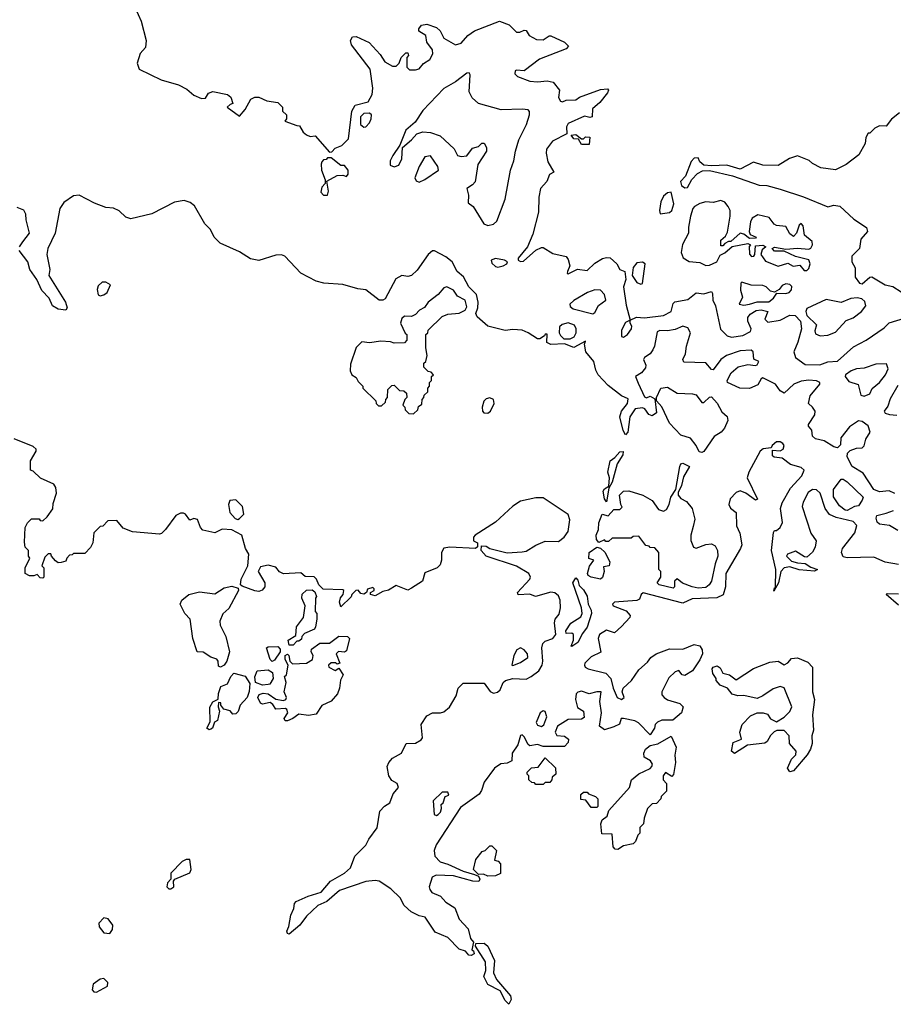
# Model space of a CAD drawing. Extents: x 2293830 to 2387798, y 66850 to 233222.
# Tile 129 of 192: x 2325634 to 2330207, y 215770 to 220923. Entities that reach past the tile are written whole.
import ezdxf

# ---------------------------------------------------------------- set-up
doc = ezdxf.new("R2010")
doc.units = 0

msp = doc.modelspace()

# ---------------------------------------------------------------- linework, layer by layer
at = {"layer": '0CON05XD'}
for points in [[(2326238.9, 220985), (2326270, 220915), (2326295.8, 220814.2), (2326291.7, 220778.3), (2326265, 220746.7), (2326248.1, 220695), (2326259.2, 220665), (2326375, 220608.9), (2326465, 220582), (2326508.8, 220558.8), (2326545, 220527.5), (2326585, 220510), (2326607, 220513), (2326621.7, 220538.3), (2326645, 220547.5), (2326721.7, 220531.7), (2326738.3, 220518.3), (2326750, 220485), (2326735, 220480), (2326720, 220465), (2326785, 220417.5), (2326815, 220452.5), (2326843.6, 220506.4), (2326865, 220517.5), (2326885, 220517.5), (2326928.3, 220498.3), (2326985, 220490), (2327010, 220465), (2327010, 220445), (2327030, 220425), (2327030, 220405), (2327021.7, 220391.7), (2327085, 220370), (2327098.3, 220368.3), (2327117.5, 220335), (2327135, 220320), (2327155, 220312.5), (2327180, 220315), (2327255, 220230), (2327268.3, 220231.7), (2327285, 220250), (2327320, 220265), (2327355, 220300), (2327372.5, 220445), (2327390, 220475), (2327457.7, 220492.3), (2327478.3, 220531.7), (2327482.5, 220565), (2327468.8, 220665), (2327371.3, 220791.3), (2327365.7, 220815), (2327376.6, 220833.4), (2327395, 220834.5), (2327463.7, 220803.7), (2327521.5, 220741.5), (2327545, 220702.5), (2327585, 220680), (2327605, 220680), (2327620, 220695), (2327630, 220725), (2327655, 220750), (2327665, 220750), (2327670, 220735), (2327660, 220725), (2327660, 220675), (2327675, 220660), (2327705, 220660), (2327725, 220666.7), (2327747, 220693), (2327780.8, 220715), (2327796.7, 220745), (2327794.3, 220765), (2327765.6, 220805), (2327760.5, 220840.5), (2327723, 220863), (2327723.3, 220875), (2327736.4, 220893.6), (2327765, 220900), (2327815, 220882.9), (2327834.3, 220865), (2327855, 220826.9), (2327915, 220791.2), (2327945, 220800.4), (2327979.2, 220840.8), (2328014.4, 220865), (2328145, 220914.5), (2328196.8, 220896.8), (2328235, 220857.8), (2328252.5, 220857.5), (2328275, 220868.6), (2328285, 220866), (2328300.4, 220840.4), (2328339.8, 220819.8), (2328375, 220818.2), (2328405, 220838.6), (2328415, 220838.8), (2328486, 220805), (2328507.5, 220785), (2328495, 220771.2), (2328355, 220715.6), (2328275, 220656.2), (2328235, 220658.8), (2328227.5, 220655), (2328225, 220640), (2328240, 220625), (2328305, 220601.5), (2328345, 220598.5), (2328395, 220603.8), (2328425.8, 220595.8), (2328458.9, 220555), (2328454.3, 220515), (2328465, 220496.7), (2328475, 220494), (2328495, 220502.5), (2328545, 220503.3), (2328565, 220517.1), (2328675, 220557.5), (2328711.2, 220561.2), (2328716.7, 220555), (2328710.3, 220539.7), (2328671.1, 220488.9), (2328632.6, 220457.4), (2328630, 220415), (2328618.3, 220411.7), (2328591.4, 220418.6), (2328505, 220380), (2328496.9, 220363.1), (2328497.5, 220325), (2328422.7, 220287.3), (2328391.8, 220245), (2328390, 220225), (2328399.2, 220179.2), (2328430, 220125), (2328407, 220113), (2328393.6, 220076.4), (2328359.7, 220040.3), (2328350.9, 219995), (2328350.4, 219915), (2328319.8, 219800.2), (2328291.4, 219735), (2328244, 219675), (2328242.5, 219665), (2328255, 219656.7), (2328270.7, 219659.3), (2328335, 219716.2), (2328365, 219731.2), (2328375, 219730), (2328425, 219700), (2328493.9, 219683.9), (2328505, 219667.5), (2328514, 219635), (2328501.2, 219605), (2328500, 219595), (2328505, 219593.8), (2328553.3, 219616.7), (2328605, 219610), (2328645, 219648.8), (2328685, 219672.9), (2328705, 219679.2), (2328725, 219676.4), (2328759.1, 219645), (2328775, 219615.6), (2328801.8, 219605), (2328806.1, 219563.9), (2328794.7, 219525), (2328808.5, 219428.5), (2328830, 219350), (2328863.3, 219366.7), (2328905, 219362), (2329005, 219375.4), (2329044, 219396), (2329055, 219438), (2329063.4, 219446.6), (2329132.1, 219457.9), (2329175, 219493.8), (2329215, 219488.5), (2329255, 219500), (2329260.7, 219490.7), (2329261.6, 219455), (2329276.8, 219425), (2329302.7, 219302.7), (2329338.1, 219268.1), (2329360.8, 219260.8), (2329420, 219270), (2329459.5, 219290.5), (2329463.1, 219305), (2329445.3, 219345), (2329445.3, 219365), (2329458.5, 219381.5), (2329489.6, 219400.4), (2329515, 219404.7), (2329550, 219395), (2329534.6, 219355.4), (2329550.9, 219340.9), (2329615, 219351.1), (2329665, 219377.4), (2329693.3, 219375), (2329720.5, 219345), (2329726, 219305), (2329707.5, 219235), (2329687, 219185), (2329694.8, 219154.8), (2329745, 219119.3), (2329823.3, 219116.7), (2329865, 219132.8), (2329915, 219135.5), (2329998.5, 219211.5), (2330065, 219246.7), (2330159.8, 219310.2), (2330185, 219337.2), (2330265, 219361.3)], [(2328085, 219846.4), (2328115, 219852.9), (2328131.7, 219868.3), (2328175.4, 219984.6), (2328202.5, 220135), (2328220.5, 220185), (2328228.8, 220235), (2328246.2, 220295), (2328286.4, 220375), (2328303.3, 220425), (2328303.2, 220443.2), (2328295, 220451.4), (2328264.5, 220455.5), (2328155, 220451.9), (2328034.8, 220484.8), (2328003.3, 220513.3), (2327987.1, 220545), (2327992, 220635), (2327987.5, 220645), (2327975, 220644), (2327915, 220598.1), (2327855, 220562.2), (2327745, 220447.5), (2327703.6, 220386.4), (2327655, 220345.7), (2327624.1, 220265.9), (2327587.8, 220212.2), (2327573.3, 220185), (2327572.4, 220162.4), (2327595, 220152.9), (2327619.1, 220160.9), (2327633.8, 220195), (2327637.5, 220255), (2327685, 220293.8), (2327713.6, 220326.4), (2327745, 220335.7), (2327785, 220333.1), (2327835.5, 220315.5), (2327907.7, 220247.7), (2327925, 220212.5), (2327945, 220207.5), (2327975, 220210), (2328005, 220250), (2328035, 220260), (2328053, 220277), (2328065, 220277.5), (2328077.5, 220255), (2328077.5, 220235), (2328032.5, 220165), (2328017.5, 220075), (2328005, 220058.8), (2327975, 220040), (2327983.8, 220005), (2327982, 219965), (2328007.9, 219945), (2328064.3, 219854.3), (2328085, 219846.4)], [(2327435, 220360), (2327445, 220362.5), (2327465, 220383.3), (2327473.8, 220405), (2327475.8, 220425.8), (2327465, 220433.3), (2327435, 220432.5), (2327417.5, 220415), (2327417.5, 220375), (2327435, 220360)], [(2330240, 220435), (2330197, 220403), (2330170, 220365), (2330135, 220367.5), (2330110, 220355), (2330085, 220330), (2330075, 220330), (2330063.6, 220306.4), (2330060, 220275), (2330027.5, 220215), (2329960, 220165), (2329905, 220137.5), (2329828.3, 220148.3), (2329785, 220170), (2329767, 220187), (2329705, 220210), (2329663, 220197), (2329605, 220160), (2329525, 220162.5), (2329475, 220177.5), (2329405, 220140), (2329335, 220162.5), (2329255, 220157.5), (2329215, 220162.5), (2329195, 220180), (2329185, 220200), (2329165, 220197.5), (2329149.3, 220180.7), (2329120, 220105), (2329093, 220077), (2329097.5, 220055), (2329115, 220042.5), (2329130, 220045), (2329152.5, 220087.5), (2329181.7, 220118.3), (2329208.3, 220131.7), (2329245, 220134), (2329365, 220105.8), (2329505, 220057.9), (2329545, 220055.5), (2329615, 220036.5), (2329736.2, 219996.2), (2329865, 219943.3), (2329895, 219952.9), (2329927.9, 219947.9), (2329999.7, 219879.7), (2330066, 219835), (2330072.5, 219815), (2330036.7, 219775), (2330030, 219725), (2329990, 219685), (2329990, 219655), (2330007.5, 219625), (2330007.5, 219575), (2330030, 219545), (2330045, 219540), (2330083.9, 219576.1), (2330095, 219576.7), (2330165, 219535.8), (2330205, 219526.5), (2330248.1, 219498.1)], [(2328615, 220270), (2328575, 220270), (2328558.3, 220298.3), (2328535, 220300), (2328521.2, 220318.8), (2328545, 220322.5), (2328575, 220300), (2328585, 220300), (2328595, 220310), (2328618.3, 220308.3), (2328615, 220270)], [(2327245, 220004.2), (2327251.2, 220025), (2327241.7, 220078.3), (2327295, 220107.5), (2327325, 220110), (2327345, 220102.5), (2327352.5, 220115), (2327352.5, 220135), (2327335, 220160), (2327315, 220160), (2327265, 220200), (2327245, 220200), (2327238.3, 220191.7), (2327225, 220190), (2327215, 220180), (2327212.7, 220167.3), (2327214.4, 220135), (2327233.8, 220085), (2327232.5, 220065), (2327215, 220046.2), (2327210.7, 220020.7), (2327223.8, 220005), (2327245, 220004.2)], [(2327725, 220073.5), (2327755, 220086.2), (2327827.1, 220135), (2327822.5, 220155), (2327785, 220210), (2327755, 220205.8), (2327724.4, 220155), (2327702.9, 220095), (2327709.4, 220079.4), (2327725, 220073.5)], [(2326495, 219977.5), (2326445, 219967.5), (2326325, 219907.5), (2326215, 219881.2), (2326189.5, 219889.5), (2326155, 219923.3), (2326125, 219936.4), (2326085, 219939.5), (2326025, 219963.1), (2325945.3, 220005.3), (2325915, 220000.5), (2325865, 219965.6), (2325843.6, 219935), (2325820, 219805), (2325780.5, 219725), (2325776.2, 219695), (2325791.8, 219615), (2325785.6, 219585), (2325873.1, 219445), (2325882, 219415), (2325875, 219403.3), (2325835, 219407.5), (2325806.2, 219425), (2325788.1, 219465), (2325750, 219505), (2325723.2, 219563.2), (2325687.1, 219615), (2325676.9, 219655), (2325631.4, 219715)], [(2328987.5, 219907.5), (2329035, 219914.6), (2329048.5, 219925), (2329058.6, 219958.6), (2329045, 220020), (2329025, 220016.7), (2329005, 220000), (2328990.7, 219969.3), (2328983.6, 219923.6), (2328987.5, 219907.5)], [(2325633.3, 219735), (2325649.5, 219760.5), (2325684.4, 219805), (2325667.5, 219875), (2325666.1, 219906.1), (2325656.1, 219926.1), (2325620.5, 219940.5)], [(2330215, 218442.7), (2330185, 218456.8), (2330135, 218452.5), (2330104.4, 218465), (2330049.1, 218549.1), (2329991.5, 218585), (2329966.5, 218635), (2329967.8, 218655), (2329981.6, 218668.4), (2330015, 218680.9), (2330045, 218683.2), (2330055, 218693.1), (2330062.6, 218727.4), (2330086.2, 218765), (2330075, 218797.1), (2330045, 218820), (2330025, 218823.3), (2329978.3, 218791.7), (2329933.1, 218735), (2329931.2, 218698.8), (2329915, 218682.9), (2329895, 218687.5), (2329845, 218718.8), (2329799.5, 218729.5), (2329783.3, 218743.3), (2329780, 218775), (2329763.3, 218795), (2329763.3, 218805), (2329796.5, 218855), (2329797.3, 218875), (2329785, 218895.7), (2329762.5, 218915), (2329771.8, 218955), (2329822.2, 219015), (2329822.5, 219025), (2329805, 219032.9), (2329765, 219036.2), (2329725, 219031.6), (2329687.1, 219015), (2329635, 218968.8), (2329615, 218981.2), (2329590.6, 219015), (2329525, 219049.2), (2329515, 219043.8), (2329497.8, 219012.2), (2329455, 218992.5), (2329403.8, 218993.8), (2329340, 219025), (2329337.5, 219035), (2329357.7, 219075), (2329394.5, 219105.5), (2329445, 219118), (2329485, 219113.3), (2329495, 219117.5), (2329502.5, 219135), (2329477, 219147), (2329473.1, 219185), (2329462.8, 219192.8), (2329405, 219190), (2329334, 219165), (2329304.4, 219145), (2329265, 219090), (2329255, 219092.5), (2329225, 219126.7), (2329110.6, 219130.6), (2329105.6, 219145), (2329120, 219175), (2329124.1, 219215), (2329145.4, 219285), (2329131.2, 219311.2), (2329105, 219319.7), (2329065, 219301.6), (2329024.5, 219294.5), (2328984.2, 219295.8), (2328971.1, 219288.9), (2328957.3, 219215), (2328947.5, 219195), (2328935, 219174.4), (2328904.2, 219155.8), (2328900, 219145), (2328911.2, 219115), (2328909.5, 219100.5), (2328888.8, 219075), (2328857.5, 219055), (2328870.9, 219020.9), (2328905, 218948.8), (2328915, 218943.8), (2328935, 218953.3), (2328958.3, 218938.3), (2328967.5, 218865), (2328945, 218850), (2328927, 218857), (2328906.4, 218886.4), (2328895, 218892.5), (2328855, 218885.6), (2328827.5, 218845), (2328817.7, 218765), (2328805, 218751.2), (2328792.6, 218772.6), (2328774.7, 218845), (2328783.8, 218875), (2328815.4, 218915), (2328818.8, 218938.8), (2328785, 218954.5), (2328715, 219008.7), (2328662.9, 219065), (2328649.6, 219089.6), (2328640, 219135), (2328598.1, 219185), (2328590, 219225), (2328595, 219240), (2328535, 219207.5), (2328485, 219227.5), (2328413.6, 219223.6), (2328393, 219233), (2328395, 219277.5), (2328385, 219276.7), (2328381.7, 219268.3), (2328357, 219253), (2328345, 219252.5), (2328296, 219285), (2328265, 219297.5), (2328215, 219302.4), (2328175, 219295.9), (2328085, 219319.1), (2328028.4, 219368.4), (2328021.8, 219385), (2328032.5, 219415), (2328034.7, 219444.7), (2328025.6, 219485), (2327984.8, 219524.8), (2327957.5, 219577.5), (2327924.3, 219605), (2327898.1, 219655), (2327865, 219681.5), (2327805, 219712.5), (2327795, 219712.7), (2327771.5, 219695), (2327715, 219611.5), (2327685, 219584), (2327665, 219579.3), (2327635, 219583.5), (2327603.6, 219566.4), (2327547, 219463), (2327535, 219455.6), (2327515, 219455.6), (2327445, 219509.2), (2327403.9, 219513.9), (2327325, 219536.7), (2327226.4, 219543.6), (2327185, 219553.8), (2327105, 219596.2), (2327022.5, 219685), (2327005, 219693.3), (2326975, 219690), (2326885, 219663.3), (2326841.7, 219671.7), (2326785, 219707.5), (2326683.6, 219753.6), (2326652.5, 219785), (2326632.5, 219825), (2326602.5, 219855), (2326549.3, 219949.3), (2326527, 219967), (2326495, 219977.5)], [(2329740.8, 219610.8), (2329755, 219611.2), (2329765, 219621.2), (2329771.1, 219645), (2329765, 219667.1), (2329694.3, 219684.3), (2329635, 219711.2), (2329585, 219712), (2329572.5, 219725), (2329585, 219732.5), (2329645, 219722.5), (2329705, 219728.1), (2329765, 219722.2), (2329775, 219727.5), (2329784.4, 219745), (2329781.7, 219761.7), (2329742.9, 219795), (2329735.8, 219845), (2329725, 219856.2), (2329715, 219847.5), (2329700.8, 219805), (2329685, 219789.2), (2329665, 219802.5), (2329645, 219841.2), (2329595, 219845.7), (2329583.1, 219853.1), (2329558.1, 219888.1), (2329498.8, 219901.2), (2329468.8, 219885), (2329458.8, 219865), (2329452, 219815), (2329458.3, 219798.3), (2329490, 219785), (2329485, 219780), (2329455, 219777.5), (2329425, 219800), (2329405, 219806), (2329357, 219763), (2329345, 219762.5), (2329325, 219752.5), (2329315, 219740), (2329305, 219740), (2329305, 219770), (2329329.3, 219790.7), (2329338.8, 219811.2), (2329352.5, 219895), (2329352.5, 219925), (2329342.5, 219945), (2329325, 219967.5), (2329305, 219977.5), (2329265, 219965.8), (2329225, 219969.4), (2329195, 219961.9), (2329166, 219945), (2329157.5, 219935), (2329145.6, 219895), (2329135, 219837.5), (2329135.8, 219805), (2329103.4, 219746.6), (2329096.2, 219705), (2329107, 219677), (2329138.3, 219658.3), (2329195, 219652), (2329225, 219636.2), (2329245, 219638), (2329282.5, 219655), (2329300, 219690), (2329325, 219703.3), (2329363.3, 219736.7), (2329445, 219752.5), (2329460, 219745), (2329453.3, 219736.7), (2329454.1, 219695.9), (2329465, 219683.8), (2329477.5, 219685), (2329482.5, 219695), (2329485, 219740), (2329525, 219742.5), (2329540, 219735), (2329520.8, 219719.2), (2329513.3, 219695), (2329538.9, 219658.9), (2329605, 219633.3), (2329655, 219648), (2329683.6, 219633.6), (2329717.5, 219637.5), (2329740.8, 219610.8)], [(2328137.7, 219627.7), (2328165, 219634.3), (2328183.3, 219645), (2328187.5, 219655), (2328171.2, 219665), (2328125, 219673.6), (2328101.9, 219665), (2328105, 219648), (2328125, 219630.6), (2328137.7, 219627.7)], [(2328885, 219538.5), (2328895, 219543.1), (2328908.8, 219645), (2328895, 219653.8), (2328865, 219650.6), (2328845, 219626.2), (2328839.8, 219585), (2328865, 219547.7), (2328885, 219538.5)], [(2326055, 219477.5), (2326075, 219483.3), (2326092.5, 219495), (2326110, 219535), (2326085, 219550), (2326065, 219550), (2326045, 219530), (2326039.3, 219510.7), (2326045, 219482.5), (2326055, 219477.5)], [(2327695, 218860), (2327718.3, 218881.7), (2327721.7, 218898.3), (2327738.3, 218911.7), (2327740, 218935), (2327750, 218945), (2327751.7, 218958.3), (2327770, 218975), (2327770, 218995), (2327780, 219005), (2327780, 219025), (2327790, 219035), (2327790, 219055), (2327800, 219065), (2327788.3, 219078.3), (2327771.7, 219081.7), (2327750, 219105), (2327750, 219125), (2327760, 219135), (2327767.5, 219165), (2327760, 219205), (2327760, 219275), (2327770, 219285), (2327771.7, 219298.3), (2327845, 219370), (2327875, 219382.5), (2327935, 219386.7), (2327965, 219402.5), (2327975, 219420), (2327965, 219455.8), (2327925.7, 219475.7), (2327905, 219506.7), (2327870, 219525), (2327855, 219520), (2327824.4, 219485.6), (2327772.5, 219445), (2327753, 219417), (2327727, 219403), (2327705, 219380), (2327685, 219370), (2327648.3, 219371.7), (2327635, 219360), (2327627.5, 219335), (2327651.7, 219281.7), (2327660, 219275), (2327660, 219245), (2327648.3, 219231.7), (2327595, 219230), (2327575, 219237.5), (2327525, 219240), (2327465, 219232.5), (2327425, 219237.5), (2327395, 219207.5), (2327365, 219120), (2327363.3, 219085), (2327372.5, 219065), (2327395, 219050), (2327405, 219030), (2327430, 219005), (2327430, 218995), (2327498.3, 218928.3), (2327500, 218915), (2327511.7, 218901.7), (2327528.3, 218901.7), (2327548.3, 218921.7), (2327550, 218935), (2327560, 218945), (2327561.7, 218988.3), (2327581.7, 219008.3), (2327595, 219010), (2327621.7, 218981.7), (2327645, 218980), (2327658.3, 218968.3), (2327660, 218945), (2327650, 218935), (2327640, 218905), (2327650, 218895), (2327651.7, 218881.7), (2327671.7, 218861.7), (2327695, 218860)], [(2329425, 219429.2), (2329455, 219434.7), (2329495, 219445.9), (2329555, 219446.5), (2329579.4, 219465), (2329598.3, 219491.7), (2329645, 219490), (2329662.5, 219495), (2329675, 219510), (2329676, 219526), (2329665, 219537.5), (2329645, 219540), (2329625, 219532.5), (2329609.3, 219510.7), (2329585, 219497.5), (2329565, 219502), (2329541.9, 219525), (2329525, 219532.8), (2329463.3, 219533.3), (2329415, 219549.2), (2329408.8, 219545), (2329407, 219507), (2329418.3, 219471.7), (2329400, 219435), (2329425, 219429.2)], [(2328635, 219383.8), (2328645, 219390), (2328663.5, 219426.5), (2328702, 219455), (2328695.7, 219485.7), (2328675, 219508), (2328645, 219510), (2328606.2, 219495), (2328535, 219454.3), (2328514, 219435), (2328515, 219422.5), (2328530.5, 219410.5), (2328635, 219383.8)], [(2329825, 219269.2), (2329865, 219271.9), (2329905, 219288.1), (2329960.7, 219349.3), (2329996.5, 219363.5), (2330041.3, 219395), (2330062.5, 219425), (2330058.8, 219448.8), (2330042.6, 219462.6), (2330018.1, 219468.1), (2329985, 219463.8), (2329935, 219442.1), (2329855, 219458.7), (2329755, 219411.9), (2329749.2, 219395), (2329755, 219374.3), (2329805.8, 219325.8), (2329796, 219295), (2329799.5, 219279.5), (2329825, 219269.2)], [(2328515, 219252.5), (2328536.4, 219263.6), (2328547.5, 219285), (2328546.7, 219305), (2328537.5, 219325), (2328505, 219336.7), (2328473, 219327), (2328460, 219315), (2328457.5, 219285), (2328465, 219270), (2328483, 219253), (2328515, 219252.5)], [(2328795, 219261.2), (2328816, 219275), (2328836, 219305), (2328838.8, 219318.8), (2328830, 219335), (2328830, 219350), (2328805, 219337.5), (2328785, 219297.5), (2328784, 219265), (2328795, 219261.2)], [(2330055, 218953.5), (2330084.2, 218965), (2330096.9, 218993.1), (2330135, 219024.3), (2330166.4, 219065), (2330180, 219095), (2330171.4, 219121.4), (2330115, 219119.5), (2330055, 219098.5), (2330015, 219095.4), (2329986, 219085), (2329957.1, 219065), (2329954.3, 219055), (2329975, 219028.9), (2330023.3, 219013.3), (2330037.3, 218957.3), (2330055, 218953.5)], [(2330231, 219009), (2330191, 218939), (2330179.1, 218900.9), (2330160, 218875), (2330163.9, 218863.9), (2330186.8, 218856.8), (2330225, 218853.1)], [(2329205, 218658.2), (2329190.6, 218660.6), (2329175.4, 218695.4), (2329145, 218732.2), (2329095, 218748.6), (2329035, 218812), (2328995, 218897.5), (2328968.3, 218928.3), (2328966.7, 218945), (2328990, 218995), (2329025, 219000), (2329075, 218967.9), (2329155.8, 218965.8), (2329175, 218960), (2329205, 218920), (2329215, 218920), (2329245, 218947.5), (2329255, 218950), (2329285.8, 218915.8), (2329310.2, 218870.2), (2329336.9, 218846.9), (2329341.5, 218825), (2329323.5, 218785), (2329306, 218764), (2329268.7, 218741.3), (2329215, 218663.5), (2329205, 218658.2)], [(2328085, 218864), (2328098.8, 218875), (2328118, 218915), (2328113.8, 218935), (2328095, 218944), (2328075, 218938.8), (2328063.1, 218926.9), (2328054.2, 218895.8), (2328056, 218875), (2328063.8, 218865), (2328085, 218864)], [(2325821.7, 218091.7), (2325800, 218115), (2325797, 218127), (2325783, 218127), (2325765, 218110), (2325750, 218065), (2325760, 218055), (2325760, 218005), (2325755, 218000), (2325741.7, 218001.7), (2325725, 218020), (2325707.5, 218012.5), (2325685, 218012.5), (2325662.5, 218025), (2325662.5, 218055), (2325687.5, 218105), (2325680, 218115), (2325680, 218145), (2325663, 218163), (2325658.3, 218188.3), (2325662.5, 218265), (2325675, 218290), (2325695, 218310), (2325735, 218310), (2325741.7, 218301.7), (2325755, 218300), (2325778.3, 218321.7), (2325807, 218363), (2325808.3, 218391.7), (2325826.7, 218445), (2325822.5, 218475), (2325813, 218493), (2325743, 218523), (2325705, 218560), (2325690, 218565), (2325690, 218615), (2325720, 218665), (2325720, 218675), (2325705, 218690), (2325605, 218730)], [(2330235, 218072.2), (2330164.3, 218084.3), (2330105, 218110), (2329965, 218106.2), (2329945, 218112.5), (2329936.2, 218135), (2329941.2, 218155), (2330005, 218238), (2330015.4, 218275.4), (2329996.9, 218296.9), (2329907.6, 218317.6), (2329873.1, 218333.1), (2329850.6, 218365), (2329824, 218445), (2329805, 218462), (2329785, 218464.2), (2329761.4, 218448.6), (2329735, 218398.8), (2329730, 218375), (2329776, 218235), (2329802.9, 218195), (2329797.9, 218162.1), (2329785, 218136.7), (2329755, 218110), (2329741.7, 218111.7), (2329695, 218141.2), (2329653.8, 218126.2), (2329647.5, 218115), (2329675, 218090), (2329705, 218080), (2329745, 218077.5), (2329775, 218057.5), (2329810, 218045), (2329795, 218037.5), (2329715, 218044.2), (2329665, 218060), (2329636.7, 218055), (2329619.2, 218035), (2329606, 217975), (2329582.5, 217932.5), (2329585, 217950), (2329590, 217950), (2329592.9, 218045), (2329570, 218145), (2329580.7, 218239.3), (2329585, 218250), (2329595, 218250), (2329615, 218266.2), (2329627.9, 218292.1), (2329616.4, 218365), (2329625.5, 218395), (2329668.5, 218471.5), (2329727.5, 218535), (2329741.2, 218565), (2329725, 218579.2), (2329668.8, 218595), (2329625, 218628), (2329583.6, 218633.6), (2329575, 218640), (2329575, 218670), (2329615, 218666.2), (2329631.2, 218675), (2329635.6, 218695), (2329628.8, 218705), (2329615, 218714), (2329596.1, 218713.9), (2329572.5, 218695), (2329568.3, 218681.7), (2329526.4, 218676.4), (2329510.8, 218665), (2329450, 218555), (2329441.4, 218525), (2329496.4, 218413.6), (2329485, 218408.8), (2329435, 218445.7), (2329405, 218457.5), (2329385, 218448.8), (2329353.8, 218415), (2329346.2, 218385), (2329355, 218366.7), (2329383.9, 218343.9), (2329386.9, 218275), (2329403.8, 218235), (2329414.2, 218175), (2329408, 218155), (2329330, 218025), (2329328.8, 217955), (2329316.6, 217913.4), (2329283.1, 217896.9), (2329155, 217892.2), (2329105, 217868.6), (2328897, 217923), (2328887.5, 217915), (2328879.3, 217890.7), (2328865, 217883.3), (2328747.5, 217875), (2328736.7, 217865), (2328740, 217855), (2328808.8, 217828.8), (2328830, 217805), (2328827.5, 217795), (2328785, 217746.7), (2328747.5, 217715), (2328705, 217727.5), (2328669.2, 217705), (2328661.4, 217685), (2328676.7, 217613.3), (2328625, 217589.2), (2328592.5, 217555), (2328590.8, 217545), (2328594.6, 217534.6), (2328610, 217525), (2328702.5, 217502.5), (2328728.8, 217475), (2328740, 217425), (2328762, 217375), (2328785, 217366), (2328797.5, 217375), (2328788, 217405), (2328793.8, 217425), (2328836.2, 217465), (2328875, 217520), (2328919.7, 217560.3), (2328938, 217585), (2328966.2, 217605), (2329035, 217630), (2329105, 217628.8), (2329165, 217653.3), (2329195, 217646.7), (2329206.2, 217625), (2329207.5, 217605), (2329195, 217573.3), (2329155.4, 217514.6), (2329115, 217491.2), (2329102.5, 217495), (2329085, 217516.7), (2329065, 217510), (2329031.9, 217478.1), (2328996.2, 217405), (2328995, 217390), (2329007.5, 217375), (2329025, 217363.3), (2329090, 217345), (2329107, 217327), (2329097.5, 217295), (2329053.6, 217256.4), (2328995, 217256.7), (2328973, 217247), (2328960, 217235), (2328957.5, 217215), (2328935, 217180), (2328873.2, 217243.2), (2328853.4, 217253.4), (2328795, 217266.2), (2328783.3, 217265), (2328773.9, 217236.1), (2328745, 217222), (2328695, 217206.2), (2328668.8, 217225), (2328679.5, 217295), (2328670, 217355), (2328677.5, 217405), (2328655, 217406.2), (2328615, 217395.7), (2328575, 217409.3), (2328555.8, 217404.2), (2328546.9, 217395), (2328542.6, 217365), (2328553.5, 217323.5), (2328586, 217305), (2328588.6, 217271.4), (2328575, 217262), (2328505, 217260), (2328450, 217225), (2328436.7, 217195), (2328445, 217177.5), (2328485, 217172.5), (2328507, 217157), (2328505, 217140), (2328485, 217120), (2328375, 217120), (2328345, 217130), (2328305, 217122.5), (2328295, 217130), (2328275, 217170), (2328265, 217180), (2328255, 217177.5), (2328242, 217128), (2328212.5, 217085), (2328210, 217045), (2328185, 217032.5), (2328152.3, 217027.7), (2328120, 217005), (2328065, 216932.5), (2328051.7, 216888.3), (2328040, 216870), (2327940.6, 216799.4), (2327814.3, 216605), (2327804.2, 216574.2), (2327806.2, 216545), (2327835, 216516.2), (2327875, 216504.2), (2327955, 216466.7), (2328015, 216450), (2328035, 216440), (2328042.5, 216425), (2328036.7, 216413.3), (2328006.1, 216413.9), (2327905, 216442.2), (2327814.3, 216445.7), (2327793.8, 216435), (2327778.1, 216385), (2327780.2, 216370.2), (2327792, 216355), (2327836.6, 216336.6), (2327865, 216303.8), (2327912.5, 216275), (2327933.8, 216215), (2327982, 216165), (2327994.1, 216114.1), (2328010, 216095), (2328000, 216055), (2328010, 216050), (2328013.3, 216035), (2327996.7, 216025), (2327985, 216026.7), (2327968, 216048), (2327935, 216058.1), (2327875, 216119.4), (2327808.3, 216148.3), (2327756.4, 216226.4), (2327725, 216232.5), (2327683.6, 216253.6), (2327647, 216287), (2327625, 216327.5), (2327576.7, 216375), (2327515, 216413.8), (2327495, 216418), (2327445, 216412), (2327307.5, 216365), (2327242, 216308), (2327195, 216287.5), (2327135, 216231.2), (2327101.2, 216185), (2327045, 216137.5), (2327035, 216140), (2327033, 216153), (2327043, 216177), (2327052.7, 216237.3), (2327069.3, 216270.7), (2327071.7, 216298.3), (2327081.7, 216308.3), (2327143.6, 216336.4), (2327212.3, 216357.7), (2327261.2, 216415), (2327335, 216455.8), (2327366, 216485), (2327388.8, 216545), (2327446.4, 216603.6), (2327462, 216635), (2327505.9, 216694.1), (2327519.7, 216780.3), (2327543.5, 216806.5), (2327570.8, 216825), (2327588.9, 216871.1), (2327616.1, 216905), (2327609.5, 216925), (2327581.5, 216941.5), (2327566, 216965), (2327558, 217015), (2327566, 217035), (2327585, 217058.8), (2327633.3, 217085), (2327657.5, 217135), (2327705, 217136), (2327736, 217155), (2327742, 217165), (2327736, 217235), (2327765, 217280), (2327795, 217296), (2327836, 217296), (2327855, 217300), (2327883.3, 217325), (2327919.2, 217385), (2327930, 217425), (2327955, 217450), (2328065, 217451.1), (2328096.5, 217406.5), (2328115, 217399), (2328135, 217403.6), (2328149, 217415), (2328164.7, 217455), (2328176.9, 217465), (2328215, 217474.8), (2328285, 217472.4), (2328311.5, 217485), (2328350.8, 217515), (2328369.5, 217545), (2328373.1, 217565), (2328366.9, 217635), (2328371.7, 217658.3), (2328385, 217670), (2328425, 217683.8), (2328440.6, 217705), (2328432.7, 217767.3), (2328437.5, 217785), (2328457.8, 217812.2), (2328465.5, 217844.5), (2328463.1, 217885), (2328455, 217908.6), (2328435, 217923.5), (2328415, 217927.5), (2328333.6, 217903.6), (2328305, 217916.7), (2328242.5, 217912.5), (2328240, 217925), (2328303.8, 217995), (2328308, 218005), (2328300, 218025), (2328235, 218062.9), (2328075, 218115.6), (2328048.8, 218145), (2328050.7, 218169.3), (2328075, 218167.5), (2328095.6, 218155.6), (2328185, 218132.9), (2328265, 218138), (2328285, 218142), (2328335, 218173.8), (2328385, 218194.2), (2328455, 218191.9), (2328484, 218215), (2328505.8, 218245), (2328514.2, 218305), (2328505, 218333.3), (2328375, 218420), (2328335, 218420), (2328255, 218402.5), (2328215, 218377.5), (2328125, 218293.8), (2328017.5, 218225), (2328010, 218215), (2328010, 218195), (2328030, 218185), (2328030, 218165), (2328020, 218155), (2327885, 218162.5), (2327853.6, 218156.4), (2327842.5, 218135), (2327842.5, 218095), (2327835, 218070), (2327820, 218055), (2327755, 218027.5), (2327743.3, 217985), (2327685, 217947.5), (2327665, 217937.5), (2327605, 217962.5), (2327565, 217937.5), (2327535, 217930), (2327495, 217907.5), (2327470, 217915), (2327470, 217925), (2327490, 217935), (2327490, 217945), (2327481.7, 217951.7), (2327455, 217942.5), (2327450, 217925), (2327435, 217916.7), (2327419.3, 217919.3), (2327405, 217937.5), (2327393.6, 217936.4), (2327372.5, 217915), (2327368.3, 217901.7), (2327315, 217850), (2327307.5, 217875), (2327313, 217897), (2327327.5, 217915), (2327330, 217935), (2327325, 217940), (2327223, 217943), (2327200, 217965), (2327187.5, 217995), (2327175, 218007.5), (2327128.3, 218008.3), (2327105, 218027.5), (2327015, 218022.5), (2326993.6, 218033.6), (2326975, 218057.5), (2326935, 218067.5), (2326895, 218060), (2326882.5, 218035), (2326917.5, 217975), (2326916.7, 217955), (2326903, 217937), (2326885, 217930), (2326865, 217933.3), (2326798.3, 217958.3), (2326790, 217965), (2326792.5, 217995), (2326827.5, 218065), (2326833.3, 218125), (2326816.1, 218156.1), (2326797.5, 218225), (2326745, 218253.8), (2326694.1, 218255.9), (2326655, 218237.5), (2326592, 218252), (2326580, 218265), (2326565, 218307.5), (2326545, 218312.5), (2326525, 218303.3), (2326502.5, 218335), (2326490.7, 218340.7), (2326475, 218340), (2326452, 218328), (2326397.5, 218255), (2326376.4, 218233.6), (2326365, 218230), (2326225, 218243.3), (2326175, 218262.5), (2326141.7, 218301.7), (2326095, 218300), (2326068.3, 218271.7), (2326055, 218270), (2326021.7, 218238.3), (2326017.5, 218185), (2326005, 218160), (2325975, 218130), (2325915, 218130), (2325908.3, 218121.7), (2325895, 218120), (2325880, 218105), (2325875, 218090), (2325851.7, 218081.7), (2325835, 218080), (2325821.7, 218091.7)], [(2328705, 218400), (2328694.4, 218415), (2328688, 218455), (2328695, 218468), (2328718.3, 218481.7), (2328720.6, 218525), (2328712, 218555), (2328724.6, 218615), (2328749.1, 218630.9), (2328775, 218661.5), (2328793.8, 218663.8), (2328790.7, 218645), (2328761.9, 218598.1), (2328735, 218502.5), (2328718, 218472), (2328705, 218400)], [(2329055, 217947.5), (2328981.2, 217965), (2328971.2, 217975), (2328990, 218005), (2328990, 218035), (2328980, 218045), (2328980, 218135), (2328958.3, 218158.3), (2328935, 218160), (2328928.3, 218168.3), (2328911.7, 218171.7), (2328875, 218220), (2328845, 218217.5), (2328835, 218210), (2328735, 218210), (2328717, 218193), (2328703, 218193), (2328695, 218200), (2328665, 218187.5), (2328653.3, 218203.3), (2328651.9, 218225), (2328664.2, 218255), (2328665, 218290), (2328682.5, 218335), (2328715, 218326.7), (2328745, 218360), (2328775, 218360), (2328788.3, 218371.7), (2328780, 218385), (2328773.8, 218433.8), (2328794.5, 218455.5), (2328822.3, 218457.7), (2328896.7, 218435), (2328945, 218407.1), (2328978.8, 218358.8), (2329005, 218351.2), (2329019.7, 218360.3), (2329034.2, 218385), (2329042, 218425), (2329068.8, 218465), (2329090, 218585), (2329095, 218598.8), (2329105, 218602), (2329140, 218585), (2329109.3, 218530.7), (2329099.2, 218485), (2329080.8, 218449.2), (2329081.2, 218435), (2329095, 218416.7), (2329125, 218401.2), (2329153.8, 218365), (2329168.8, 218308.8), (2329159.5, 218270.5), (2329147.1, 218225), (2329146.8, 218196.8), (2329161.9, 218161.9), (2329175, 218158), (2329225, 218177.1), (2329255, 218180), (2329275, 218168.8), (2329286.5, 218145), (2329289.2, 218115), (2329274.4, 218075.6), (2329255.5, 217985), (2329244, 217965), (2329225, 217951.4), (2329185, 217948.6), (2329155, 217954.4), (2329103.9, 217973.9), (2329075, 217997.5), (2329062.5, 217985), (2329062.5, 217955), (2329055, 217947.5)], [(2329965, 218354.6), (2329955, 218355.8), (2329925, 218378), (2329894.6, 218425.4), (2329893.6, 218465), (2329935, 218518), (2329945, 218518), (2329965, 218503.8), (2330048.6, 218425), (2330045, 218408.8), (2330025, 218378.8), (2330004.3, 218375.7), (2329965, 218354.6)], [(2326775, 218307.5), (2326785, 218312.5), (2326806.7, 218335), (2326800, 218375), (2326765, 218410), (2326733.9, 218406.1), (2326726.7, 218385), (2326733.9, 218343.9), (2326761.7, 218311.7), (2326775, 218307.5)], [(2330230.5, 218250.5), (2330186.7, 218276.7), (2330135, 218283.5), (2330122.7, 218292.7), (2330117.1, 218315), (2330121.3, 218328.7), (2330169.7, 218339.7), (2330208.8, 218355)], [(2328675, 217994.4), (2328625, 218006), (2328610, 218015), (2328606.2, 218025), (2328616.4, 218063.6), (2328640, 218095), (2328613, 218103), (2328614.2, 218135), (2328655, 218163.3), (2328675, 218157.5), (2328696.4, 218136.4), (2328722.5, 218085), (2328720, 218065), (2328690, 218060), (2328693.3, 218035), (2328685, 218003.8), (2328675, 217994.4)], [(2328525, 217643.3), (2328520, 217645), (2328532.5, 217675), (2328532.5, 217705), (2328525, 217712.5), (2328495, 217710), (2328493.1, 217725), (2328519.2, 217765), (2328572, 217798), (2328578, 217815), (2328574, 217845), (2328530, 217975), (2328545, 218002.5), (2328555, 217990), (2328562, 217962), (2328585, 217940), (2328605, 217906.7), (2328609.4, 217865), (2328625, 217832.5), (2328626.9, 217815), (2328605, 217743.3), (2328579.5, 217710.5), (2328555, 217663.3), (2328525, 217643.3)], [(2326685, 217533.8), (2326675, 217540), (2326673.3, 217565), (2326666.1, 217576.1), (2326635, 217587.5), (2326595, 217612.5), (2326562.5, 217615), (2326540, 217685), (2326526.7, 217785), (2326497.5, 217815), (2326473.3, 217865), (2326482.5, 217885), (2326520, 217915), (2326575, 217928.8), (2326655, 217918.8), (2326705, 217950), (2326745, 217957.5), (2326778.3, 217948.3), (2326780, 217935), (2326728.3, 217841.7), (2326696.4, 217813.6), (2326681.2, 217775), (2326683.8, 217755), (2326713.3, 217695), (2326732.5, 217615), (2326717.5, 217565), (2326703.8, 217545), (2326685, 217533.8)], [(2327065, 217650), (2327045, 217650), (2327040, 217675), (2327080, 217700), (2327082.5, 217745), (2327120, 217795), (2327127.5, 217855), (2327110, 217895), (2327113, 217917), (2327135, 217937.5), (2327165, 217940), (2327178.3, 217928.3), (2327187.5, 217905), (2327182.5, 217895), (2327180, 217825), (2327190, 217815), (2327190, 217785), (2327182.5, 217745), (2327176.7, 217733.3), (2327125, 217710), (2327110, 217695), (2327108.3, 217681.7), (2327095, 217670), (2327085, 217670), (2327065, 217650)], [(2330235, 217858.8), (2330170, 217915), (2330175, 217920), (2330235, 217917.5)], [(2327035, 217254.3), (2327024.3, 217254.3), (2327018.8, 217265), (2327036.7, 217295), (2327033, 217313), (2327025, 217317.5), (2326975, 217313.8), (2326959.5, 217339.5), (2326945, 217348.8), (2326905, 217340.6), (2326895, 217345.7), (2326880.9, 217375), (2326888, 217392), (2326908.7, 217398.7), (2326934.2, 217394.2), (2326975, 217367.5), (2327015, 217360), (2327027.5, 217365), (2327030, 217375), (2327017.5, 217405), (2327028.8, 217455), (2327020, 217485), (2327030, 217495), (2327040, 217545), (2327023.3, 217575), (2327023.8, 217596.2), (2327035, 217602.5), (2327042.5, 217595), (2327047.5, 217565), (2327062.5, 217552.5), (2327135, 217556.2), (2327167.5, 217575), (2327170, 217595), (2327160, 217615), (2327161.7, 217628.3), (2327205, 217660), (2327255, 217660), (2327305, 217697.5), (2327350, 217695), (2327360, 217685), (2327345, 217620), (2327335, 217612.5), (2327303, 217617), (2327290, 217605), (2327310, 217555), (2327295, 217550), (2327287.5, 217557.5), (2327265, 217557.5), (2327250, 217545), (2327252.5, 217535), (2327285, 217517.5), (2327305, 217530), (2327327.5, 217495), (2327314, 217466), (2327308.8, 217425), (2327296.7, 217395), (2327264.1, 217355.9), (2327215, 217333.8), (2327185, 217288.8), (2327145, 217281.2), (2327095, 217288), (2327063.3, 217265), (2327035, 217254.3)], [(2326955, 217564), (2326944.6, 217574.6), (2326926.7, 217635), (2326935, 217641.2), (2326985, 217642.5), (2326998, 217628), (2326996.7, 217615), (2326968.3, 217571.7), (2326955, 217564)], [(2328215, 217543.8), (2328255, 217558.6), (2328293.5, 217585), (2328292.5, 217605), (2328275, 217625.4), (2328255, 217635.5), (2328235.6, 217625), (2328220.6, 217595), (2328210, 217545), (2328215, 217543.8)], [(2329665, 216987.5), (2329653.8, 217005), (2329675, 217053.3), (2329696.2, 217075), (2329698.8, 217095), (2329664, 217135), (2329662.5, 217175), (2329635, 217202.5), (2329597, 217203), (2329583.9, 217196.1), (2329565, 217177.5), (2329547.5, 217145), (2329535, 217136.7), (2329443.6, 217126.4), (2329375, 217082.5), (2329360, 217095), (2329369.5, 217140.5), (2329411.7, 217158.3), (2329404.1, 217194.1), (2329416.2, 217235), (2329459.5, 217280.5), (2329493.9, 217296.1), (2329526.1, 217296.1), (2329548.3, 217288.3), (2329564.1, 217264.1), (2329595, 217247.5), (2329635, 217272.5), (2329665, 217302.5), (2329676.1, 217326.1), (2329635.8, 217425.8), (2329615, 217433.3), (2329578.3, 217421.7), (2329525, 217383.8), (2329495, 217371.2), (2329425, 217386.7), (2329393.6, 217383.6), (2329363, 217393), (2329340, 217425), (2329300.7, 217440.7), (2329280, 217465), (2329280, 217475), (2329261.7, 217501.7), (2329259.2, 217525), (2329264.2, 217535), (2329285, 217541.1), (2329300.5, 217530.5), (2329315, 217502.5), (2329350, 217495), (2329385, 217467.5), (2329475, 217528), (2329560.7, 217560.7), (2329605, 217566.2), (2329635, 217547.5), (2329655, 217556.7), (2329675, 217579.4), (2329705, 217583.1), (2329760.5, 217560.5), (2329784.4, 217535), (2329783.8, 217405), (2329793.8, 217365), (2329783.3, 217285), (2329788.8, 217205), (2329780, 217175), (2329782, 217135), (2329773.8, 217105), (2329756.7, 217075), (2329685, 216992.5), (2329665, 216987.5)], [(2326905, 217441.1), (2326868.6, 217455), (2326864.4, 217484.4), (2326877.5, 217515), (2326935, 217520.6), (2326956.9, 217506.9), (2326961.2, 217475), (2326943.9, 217446.1), (2326935, 217443.8), (2326905, 217441.1)], [(2326625, 217206.7), (2326614.2, 217215), (2326631.2, 217248.8), (2326629.2, 217325), (2326645, 217353.3), (2326672.5, 217367.5), (2326673.9, 217396.1), (2326686.2, 217433.8), (2326722.5, 217447.5), (2326738.8, 217485), (2326755, 217502.5), (2326815, 217488.2), (2326838.2, 217448.2), (2326835, 217406.7), (2326824.7, 217375.3), (2326788.8, 217335), (2326778.3, 217301.7), (2326765, 217290), (2326749.3, 217289.3), (2326735, 217306.7), (2326702.5, 217315), (2326687.5, 217335), (2326687.5, 217347.5), (2326675, 217350), (2326673.6, 217326.4), (2326680, 217305), (2326670, 217255), (2326653.6, 217246.4), (2326642.5, 217215), (2326635, 217210), (2326625, 217206.7)], [(2328365, 217223.8), (2328378, 217232), (2328394, 217275), (2328385, 217302.5), (2328375, 217306.7), (2328358.8, 217295), (2328338.1, 217245), (2328345, 217230.8), (2328365, 217223.8)], [(2328765, 216580), (2328751.7, 216581.7), (2328740, 216595), (2328735, 216660), (2328681.7, 216661.7), (2328676.7, 216715), (2328682.5, 216735), (2328710, 216755), (2328717.5, 216785), (2328826.1, 216903.9), (2328835.8, 216945), (2328875, 216975.7), (2328935, 217003.3), (2328943.3, 217015), (2328946.1, 217026.1), (2328936.7, 217045), (2328903.6, 217063.6), (2328900.5, 217085), (2328909.2, 217105), (2328935, 217123.8), (2328975, 217133.3), (2329045, 217172.5), (2329070, 217115), (2329063.9, 217073.9), (2329067.5, 217035), (2329057, 216973), (2329048.3, 216961.7), (2329015, 216982.5), (2329002.5, 216965), (2329002.5, 216945), (2329020, 216925), (2329020, 216885), (2328991.7, 216858.3), (2328990, 216845), (2328968.3, 216821.7), (2328945, 216820), (2328920, 216795), (2328902.5, 216745), (2328900, 216715), (2328880, 216695), (2328880, 216665), (2328870, 216655), (2328858.3, 216621.7), (2328845, 216610), (2328795, 216600), (2328765, 216580)], [(2328375, 216920), (2328335, 216920), (2328328.3, 216928.3), (2328315, 216930), (2328300, 216945), (2328300, 216965), (2328290, 216975), (2328290, 216985), (2328313, 217007), (2328348.3, 217011.7), (2328385, 217060), (2328438.3, 217008.3), (2328440, 216975), (2328421.7, 216958.3), (2328420, 216945), (2328408.3, 216931.7), (2328385, 216930), (2328375, 216920)], [(2327815, 216757.5), (2327825, 216763.3), (2327836.7, 216775), (2327842.5, 216795), (2327840, 216815), (2327850, 216825), (2327861.7, 216858.3), (2327880, 216865), (2327875, 216880), (2327845, 216880), (2327797.5, 216835), (2327803, 216763), (2327815, 216757.5)], [(2328655, 216800), (2328625, 216800), (2328598.3, 216838.3), (2328571.7, 216841.7), (2328571.7, 216868.3), (2328585, 216880), (2328605, 216880), (2328611.7, 216871.7), (2328648.3, 216858.3), (2328660, 216845), (2328660, 216805), (2328655, 216800)], [(2328085, 216440), (2328061.7, 216451.7), (2328035, 216450), (2328010, 216475), (2328021.7, 216528.3), (2328055, 216570), (2328070, 216575), (2328095, 216600), (2328105, 216600), (2328130, 216575), (2328120, 216525), (2328138.3, 216518.3), (2328150, 216505), (2328150, 216455), (2328125, 216442.5), (2328085, 216440)], [(2326425, 216374), (2326441.2, 216385), (2326438.8, 216415), (2326446.2, 216425), (2326525, 216458), (2326531.8, 216475), (2326525, 216527.5), (2326505, 216527.1), (2326485, 216517.8), (2326424.3, 216455.7), (2326424.2, 216425), (2326407.5, 216405), (2326404.3, 216385), (2326414.3, 216374.3), (2326425, 216374)], [(2326105, 216141.4), (2326119.3, 216160.7), (2326120.8, 216185), (2326096.5, 216216.5), (2326075, 216221.9), (2326048.5, 216195), (2326049.5, 216175), (2326074.6, 216144.6), (2326105, 216141.4)], [(2328195, 215770), (2328175, 215790), (2328149.7, 215839.7), (2328083.7, 215873.7), (2328064.3, 215915), (2328073.2, 215946.8), (2328073.1, 215993.1), (2328020, 216075), (2328022.5, 216087.5), (2328065, 216090), (2328083.8, 216075), (2328119.1, 215999.1), (2328114, 215935), (2328129.1, 215899.1), (2328203.9, 215813.9), (2328207.5, 215795), (2328195, 215770)], [(2326035, 215834.2), (2326094.2, 215865), (2326094.4, 215885), (2326075, 215904.4), (2326055, 215901.1), (2326019.2, 215875), (2326012.5, 215845), (2326022.5, 215835), (2326035, 215834.2)]]:
    msp.add_lwpolyline(points, dxfattribs=at)

doc.saveas('drawing.dxf')
